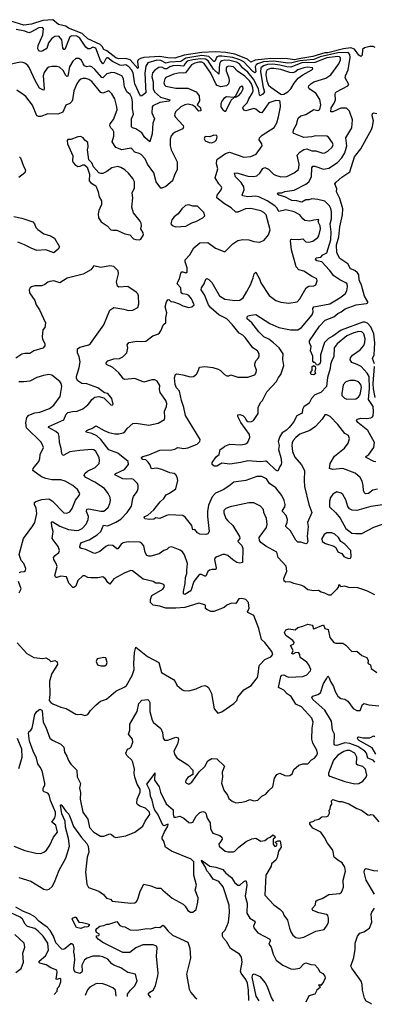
# Model space of a CAD drawing. Extents: x 1603745 to 1745082, y 385868 to 533966.
# Tile 63 of 256: x 1637015 to 1640559, y 388733 to 398588. Entities that reach past the tile are written whole.
import ezdxf

# ---------------------------------------------------------------- set-up
doc = ezdxf.new("R2010")
doc.units = 0

msp = doc.modelspace()

# ---------------------------------------------------------------- linework, layer by layer
at = {"layer": '0CON20XD'}
for points in [[(1640569.5, 398309.5), (1640549.2, 398319.2), (1640515, 398319.7), (1640462.5, 398307.5), (1640440.7, 398289.3), (1640437.2, 398232.8), (1640425, 398219.5), (1640405, 398232.3), (1640362.8, 398292.8), (1640325, 398306.8), (1640253.1, 398296.9), (1640095, 398257.6), (1640065, 398256), (1639945, 398219.5), (1639805.3, 398195.3), (1639766.4, 398186.4), (1639695, 398195.5), (1639525, 398200.6), (1639367, 398183), (1639325, 398162.2), (1639293.5, 398193.5), (1639165, 398243.2), (1639075, 398261.2), (1638973.3, 398266.7), (1638835, 398260.1), (1638657.8, 398232.2), (1638564.5, 398204.5), (1638495, 398204.6), (1638415, 398219.5), (1638255, 398208.4), (1638221.2, 398198.8), (1638200.3, 398185), (1638191.9, 398168.1), (1638200, 398105), (1638195, 398100.6), (1638117.4, 398187.4), (1638075, 398198.6), (1638005, 398194.8), (1637975, 398205.7), (1637885, 398277.5), (1637855, 398290.4), (1637839.7, 398319.7), (1637819.6, 398339.6), (1637695.6, 398395), (1637639.7, 398449.7), (1637503.9, 398503.9), (1637475, 398524.5), (1637401.3, 398541.3), (1637345, 398588), (1637245, 398578.8), (1637134.1, 398544.1), (1637055, 398533.3), (1636925, 398573.9)], [(1639295, 398122.2), (1639255.9, 398165), (1639216.6, 398185), (1639145, 398209.1), (1639035.5, 398224.5), (1639005, 398223.3), (1638986.9, 398215), (1638965, 398168.5), (1638955, 398169), (1638905, 398221.2), (1638835, 398229.6), (1638675, 398203.7), (1638625, 398171.1), (1638515, 398163.4), (1638475, 398154.3), (1638425, 398181), (1638385, 398182.4), (1638295.5, 398155), (1638276, 398124), (1638265.8, 398054.2), (1638275, 397854.4), (1638235, 397825.6), (1638223.6, 397823.6), (1638166.9, 397945), (1638162.9, 397965), (1638148, 398055), (1638133.9, 398085), (1638105, 398116.2), (1638075, 398136.4), (1638035, 398128.8), (1638015, 398134.2), (1637940.9, 398170.9), (1637895, 398204.7), (1637884.8, 398205.2), (1637875, 398195.6), (1637857.1, 398155), (1637845, 398147.3), (1637821.2, 398181.2), (1637775, 398302.9), (1637745, 398312.5), (1637715, 398296), (1637695, 398297.1), (1637675, 398313.8), (1637615, 398403.5), (1637585, 398422.9), (1637535, 398425.9), (1637517.3, 398415), (1637465, 398288), (1637455, 398289.2), (1637445, 398307.5), (1637434.7, 398385), (1637404.5, 398424.5), (1637365, 398420.5), (1637335, 398400.4), (1637303.8, 398355), (1637285, 398300.6), (1637245, 398275.3), (1637225, 398268), (1637205, 398275.5), (1637194.8, 398295), (1637199.6, 398330.4), (1637245.7, 398435), (1637252.7, 398495), (1637241.1, 398511.1), (1637205, 398507.9), (1637125, 398462.8), (1637105, 398457.5), (1637065, 398471.6), (1636978.3, 398488.3)], [(1639789.5, 397570.5), (1639796.8, 397603.2), (1639823.8, 397625), (1639875, 397638.5), (1639955, 397690.5), (1639995, 397680.5), (1640015, 397690.3), (1640023.9, 397735), (1640015, 397789.2), (1639975, 397851.5), (1639907.6, 397897.6), (1639901.7, 397911.7), (1639905.5, 397925), (1639925, 397946.1), (1639955.6, 397965), (1640075, 398002.5), (1640125, 398037.1), (1640205.8, 398145), (1640221.1, 398185), (1640220.3, 398205), (1640210.5, 398215), (1640195, 398218.5), (1640085, 398207.3), (1639965, 398159.4), (1639834.5, 398155), (1639725, 398112.6), (1639685.3, 398114.7), (1639613.5, 398133.5), (1639545, 398143.4), (1639491.4, 398138.6), (1639452.2, 398127.8), (1639426.2, 398105), (1639422.3, 398065), (1639448.2, 397908.2), (1639461.8, 397865), (1639445, 397841.2), (1639416.6, 397826.6), (1639410.7, 397835), (1639402.5, 397895), (1639352.5, 397992.5), (1639293.9, 398063.9), (1639243.2, 398105), (1639210.4, 398145), (1639181.5, 398161.5), (1639115, 398178.6), (1639065, 398181.6), (1639034.1, 398175), (1639022.1, 398165), (1639013.4, 398145), (1639005, 398042.9), (1638952.3, 398092.3), (1638899, 398175), (1638873.1, 398193.1), (1638825, 398197.7), (1638745, 398187.8), (1638688.8, 398171.2), (1638669.6, 398150.4), (1638655.8, 398125), (1638648.2, 398121.8), (1638595, 398130.7), (1638545, 398126.4), (1638515, 398115.8), (1638485, 398096.1), (1638465, 398097.2), (1638435, 398111.6), (1638405, 398110.3), (1638365, 398082.9), (1638341.3, 398055), (1638335.6, 398015), (1638348, 397965), (1638350.5, 397895), (1638363.7, 397865), (1638421.1, 397811.1), (1638515.7, 397785), (1638512.9, 397775), (1638505, 397772.1), (1638415, 397758.7), (1638345.8, 397725), (1638339.1, 397715), (1638336.2, 397655), (1638362.5, 397595), (1638345, 397552.5), (1638340, 397445), (1638315.7, 397364.3), (1638265, 397409.4), (1638235, 397456.2), (1638175, 397495.6), (1638143.3, 397505), (1638132, 397515), (1638133.3, 397595), (1638152, 397642), (1638141.1, 397695), (1638143.2, 397765), (1638135, 397806), (1638118.3, 397838.3), (1638085.4, 397865.4), (1638063.6, 397915), (1638051.5, 397995), (1638035, 398024.4), (1637965, 398057.7), (1637935, 398060), (1637885, 398045.3), (1637845, 398006.1), (1637835, 398010.4), (1637765, 398090.9), (1637735, 398115.5), (1637715, 398122.5), (1637685, 398117.5), (1637664.2, 398125), (1637648.1, 398145), (1637633.8, 398183.8), (1637605, 398201.1), (1637575, 398199.4), (1637545, 398172.9), (1637511.8, 398115), (1637495, 398023.1), (1637485, 398020.9), (1637475, 398029.1), (1637450.4, 398080.4), (1637412.1, 398112.1), (1637385, 398119.2), (1637335, 398119.1), (1637305, 398112.5), (1637288, 398102), (1637260.7, 398059.3), (1637248.7, 398025), (1637260.6, 397895), (1637255, 397881.2), (1637245, 397884.3), (1637214.3, 397904.2), (1637171.4, 397971.4), (1637108.7, 398108.7), (1637095, 398128), (1637065, 398151.2), (1637045, 398160), (1637018.3, 398161.7), (1636915, 398138)], [(1638685, 393076.7), (1638693, 393145), (1638662.4, 393232.4), (1638641.9, 393261.9), (1638619.2, 393279.2), (1638535, 393311.2), (1638506.6, 393303.4), (1638486, 393285), (1638456.2, 393273.8), (1638408, 393242), (1638325, 393217.5), (1638305, 393217.5), (1638285, 393226), (1638268.9, 393255), (1638255, 393321.2), (1638236, 393345), (1638215, 393356.7), (1638098.6, 393361.4), (1638047.5, 393352.5), (1638030.5, 393339.5), (1637995, 393290.8), (1637985, 393292.9), (1637945, 393325.5), (1637901.2, 393328.8), (1637875, 393315.4), (1637816.6, 393263.4), (1637765, 393246.4), (1637745, 393250), (1637675, 393284.3), (1637630, 393295), (1637616, 393305), (1637614.3, 393315), (1637620.9, 393339.1), (1637633.8, 393355), (1637708.8, 393381.2), (1637788.1, 393431.9), (1637826.8, 393465), (1637851.7, 393528.3), (1637895, 393522.2), (1637975, 393557.6), (1638025, 393588.4), (1638090.4, 393655), (1638132.6, 393717.4), (1638144.4, 393795), (1638153, 393817), (1638190.6, 393865), (1638199.4, 393895), (1638200, 393925), (1638193.8, 393945), (1638153.8, 393985), (1638135, 393991.5), (1638081.4, 393988.6), (1638045, 393993.4), (1637965, 394033.8), (1637976.2, 394045), (1638063.7, 394086.3), (1638102.2, 394135), (1638097.5, 394165), (1637995, 394250.7), (1637905, 394282.8), (1637825, 394384.7), (1637785, 394422.8), (1637735, 394446.2), (1637680, 394460), (1637676.7, 394465), (1637686.7, 394475), (1637705.6, 394484.4), (1637735, 394495.6), (1637775, 394524.3), (1637859.2, 394475), (1637905, 394455.4), (1637965, 394441.5), (1638006.1, 394443.9), (1638048, 394452), (1638065, 394461.4), (1638089.2, 394495), (1638145, 394545.8), (1638178.8, 394548.8), (1638305, 394528.1), (1638399.3, 394550.7), (1638461.2, 394585), (1638465.7, 394604.3), (1638460.6, 394669.4), (1638480.6, 394715), (1638484.5, 394745), (1638474.4, 394775), (1638420.4, 394855), (1638412.1, 394885), (1638414.4, 394925), (1638389.8, 394969.8), (1638365, 394981.8), (1638335, 394982.8), (1638255, 394958.2), (1638165, 394996), (1638066.8, 394986.8), (1638053.5, 394993.5), (1638005, 395054.4), (1637945, 395107.8), (1637882.5, 395135), (1637878, 395155), (1637895, 395172.9), (1637926.2, 395185), (1637955, 395193.6), (1638012.2, 395197.8), (1638047, 395213), (1638084.4, 395255), (1638094.3, 395305), (1638088, 395335), (1638104.4, 395355.6), (1638185, 395370), (1638234.3, 395365.7), (1638275, 395371.4), (1638345, 395422.5), (1638395, 395440), (1638411.2, 395455), (1638426.2, 395475), (1638452.7, 395537.3), (1638476.2, 395555), (1638474.2, 395605), (1638484.5, 395655), (1638470, 395715), (1638481.2, 395765), (1638495, 395782.5), (1638505, 395787.5), (1638526.7, 395766.7), (1638553.8, 395763.8), (1638607.5, 395745), (1638645, 395723.8), (1638705, 395708.8), (1638735, 395713.8), (1638757.5, 395735), (1638732.5, 395795), (1638705, 395826), (1638685, 395838), (1638642.5, 395845), (1638628.8, 395855), (1638625.6, 395905), (1638590, 395945), (1638599.4, 395970.6), (1638613.1, 395995), (1638625, 396050), (1638635, 396064), (1638645, 396065.8), (1638675, 396054.3), (1638688, 396065), (1638688.6, 396105), (1638667.5, 396165), (1638670, 396185), (1638714.2, 396235), (1638754.3, 396305), (1638815, 396353.8), (1638895, 396358.6), (1638970.5, 396300.5), (1639065, 396263.8), (1639144.6, 396345.4), (1639195, 396377.5), (1639245, 396386.9), (1639305, 396384.4), (1639355, 396368), (1639415, 396360), (1639459.5, 396380.5), (1639500.8, 396435), (1639517.1, 396485), (1639479.4, 396635), (1639455, 396658.9), (1639424.7, 396674.7), (1639325, 396696.8), (1639273.4, 396693.4), (1639195, 396660.4), (1639175, 396661.5), (1639128.2, 396705), (1639061.1, 396745), (1638986.7, 396805), (1638988.7, 396831.3), (1639028, 396885), (1639034.2, 396905), (1639032.5, 396915), (1639005, 396944.3), (1638969.6, 397005), (1638994.1, 397095), (1638981.2, 397145), (1638985.7, 397184.3), (1638994.4, 397195.6), (1639073, 397247), (1639113.4, 397263.4), (1639255, 397211.5), (1639325, 397218.9), (1639379.1, 397240.9), (1639437.5, 397325), (1639435.7, 397345), (1639408.6, 397385), (1639412.9, 397405), (1639437, 397433), (1639559.6, 397510.4), (1639586.7, 397555), (1639603, 397617), (1639623.3, 397715), (1639618, 397768), (1639607.3, 397777.3), (1639575, 397779.5), (1639505, 397755.4), (1639435, 397656.4), (1639415, 397658.2), (1639375, 397692), (1639355, 397698.9), (1639275, 397674.2), (1639255, 397682.7), (1639245.4, 397705), (1639248.5, 397715), (1639288.2, 397755), (1639303.8, 397795), (1639342, 397855), (1639347.6, 397875), (1639345.1, 397905), (1639331.9, 397945), (1639311.7, 397975), (1639265, 398022), (1639191.1, 398071.1), (1639152.9, 398115), (1639105, 398123.3), (1639085.5, 398115), (1639079.7, 398105), (1639078.8, 398075), (1639104.3, 398005), (1639107.7, 397975), (1639103.4, 397945), (1639082.9, 397927.1), (1639025, 397917.5), (1638990.2, 397930.2), (1638976.6, 397946.6), (1638925, 398054.2), (1638860.3, 398150.3), (1638835, 398161.8), (1638805, 398162.6), (1638766.5, 398153.5), (1638732.6, 398135), (1638673.4, 398056.6), (1638655, 398052.5), (1638615, 398056.7), (1638555, 398043.6), (1638475, 398007.9), (1638465, 397996), (1638455.6, 397955), (1638461.9, 397935), (1638475, 397923.1), (1638575, 397901.2), (1638695, 397902.3), (1638777.4, 397867.4), (1638807.5, 397825), (1638810.9, 397775), (1638790, 397735), (1638821.4, 397705), (1638825, 397674.3), (1638805, 397672.7), (1638771.5, 397711.5), (1638740.8, 397730.8), (1638695, 397742.7), (1638665, 397736.7), (1638624.8, 397715.2), (1638571.1, 397665), (1638563.1, 397635), (1638570, 397615), (1638649.5, 397529.5), (1638652.5, 397515), (1638644.3, 397495), (1638568.3, 397461.7), (1638544.7, 397445.3), (1638530, 397425), (1638518.9, 397391.1), (1638518.7, 397325), (1638527.2, 397285), (1638590, 397165), (1638590, 397085), (1638567, 397043), (1638543.1, 396975), (1638475, 396917.8), (1638435, 396900), (1638425, 396902.5), (1638378.9, 396965), (1638356.7, 397056.7), (1638293.3, 397143.3), (1638269.6, 397195), (1638228.1, 397238.1), (1638209.8, 397249.8), (1638165, 397260.6), (1638136.9, 397296.9), (1638125, 397302.9), (1638035, 397286), (1637975, 397308.6), (1637939.2, 397365), (1637955, 397422.5), (1637955.5, 397465), (1637946.7, 397485), (1637924.7, 397504.7), (1637916.8, 397525), (1637920, 397545), (1637952.1, 397587.9), (1637988.9, 397685), (1637986.7, 397716.7), (1637964.5, 397795), (1637936.2, 397846.2), (1637905, 397874.4), (1637845, 397853.2), (1637825, 397860.9), (1637735, 397970), (1637705, 397990.7), (1637675, 397998.9), (1637645, 397998), (1637625, 397992.7), (1637605.6, 397975), (1637585.3, 397944.7), (1637555.3, 397875), (1637542.9, 397785), (1637535, 397767.5), (1637515, 397747.5), (1637476.7, 397733.3), (1637445, 397663.6), (1637396.7, 397643.3), (1637295, 397644.5), (1637225, 397618.9), (1637205, 397618.1), (1637185.5, 397625.5), (1637144.1, 397734.1), (1637075, 397820.5), (1637050.1, 397840.1), (1636985, 397881.3)], [(1640575, 394161.2), (1640555, 394164.2), (1640478.8, 394205), (1640476.2, 394215), (1640505, 394235.6), (1640556, 394305), (1640560.4, 394355), (1640493.9, 394475), (1640394.4, 394555), (1640382.9, 394577.1), (1640390.9, 394589.1), (1640425, 394600), (1640485, 394597.5), (1640526.2, 394603.8), (1640539.6, 394610.4), (1640547.3, 394622.7), (1640552.3, 394665), (1640548.1, 394715), (1640500.6, 394785), (1640511.8, 394895), (1640507.6, 395015), (1640489.4, 395049.4), (1640427.8, 395115), (1640387.9, 395137.9), (1640335.4, 395155.4), (1640317.1, 395185), (1640323.1, 395205), (1640340.7, 395229.3), (1640417.7, 395282.3), (1640453.3, 395326.7), (1640464.2, 395355.8), (1640469.1, 395395), (1640455.8, 395445), (1640435, 395463.9), (1640405, 395466.7), (1640355, 395453.8), (1640285, 395424.7), (1640187.1, 395345), (1640159.1, 395305), (1640153.8, 395215), (1640133.5, 395176.5), (1640122.5, 395137.5), (1640118.1, 395095), (1640091.2, 395005), (1640080, 394915), (1640024.5, 394855), (1639965, 394832.7), (1639931.3, 394795), (1639909.4, 394750.6), (1639855, 394711.8), (1639840.4, 394685), (1639838.9, 394651.1), (1639785, 394621.2), (1639750.6, 394559.4), (1639710, 394505), (1639681.4, 394478.6), (1639636.8, 394453.2), (1639614.7, 394415), (1639598.2, 394365), (1639609.1, 394325), (1639602.5, 394285), (1639625.5, 394204.5), (1639631.5, 394155), (1639628.1, 394135), (1639613.9, 394116.1), (1639595, 394070), (1639575, 394078.9), (1639490.5, 394160.5), (1639475, 394167.7), (1639425, 394161.4), (1639295, 394172.5), (1639225, 394154.4), (1639115, 394139.2), (1639035, 394150), (1638985, 394118.5), (1638958, 394118), (1638940, 394135), (1638938.8, 394155), (1638982.9, 394215), (1639007.1, 394235), (1639020, 394285), (1639045, 394302), (1639065, 394318.8), (1639115, 394340), (1639225, 394331.4), (1639275, 394341.9), (1639295, 394358.6), (1639315.2, 394405), (1639312.3, 394435), (1639224.1, 394555), (1639195.5, 394615), (1639195.9, 394634.1), (1639215, 394636.4), (1639245.2, 394625.2), (1639265, 394606.4), (1639282.1, 394575), (1639295, 394566.2), (1639326.7, 394563.3), (1639351.8, 394575), (1639398.5, 394645), (1639396.9, 394705), (1639422.9, 394755), (1639442.2, 394775), (1639485, 394862.9), (1639583.3, 394966.7), (1639601.1, 395005), (1639623.6, 395035), (1639654.6, 395125.4), (1639643.6, 395186.4), (1639648.9, 395245), (1639608.6, 395305), (1639553.4, 395355), (1639505, 395390), (1639453.5, 395413.5), (1639405, 395462.9), (1639334.4, 395554.4), (1639287.5, 395595), (1639289.2, 395615), (1639297.3, 395622.7), (1639325, 395631.8), (1639375.7, 395635.7), (1639516.4, 395546.4), (1639605, 395507.5), (1639722.6, 395482.6), (1639795, 395483.8), (1639832.5, 395507.5), (1639937.9, 395635), (1639948, 395665), (1639943.3, 395696.7), (1639955, 395714.4), (1640115, 395744.6), (1640215.8, 395804.2), (1640268.6, 395845), (1640286.3, 395873.7), (1640292.5, 395915), (1640286.7, 395945), (1640275.3, 395955.3), (1640215, 395983.4), (1640153.5, 396025), (1640112, 396082), (1640035, 396164.4), (1639985.3, 396175.3), (1639972.5, 396185), (1639977.3, 396202.7), (1640025, 396212.2), (1640045, 396234.2), (1640084.8, 396255.3), (1640123.5, 396385), (1640129.8, 396465), (1640119.3, 396545), (1640131.2, 396595), (1640130.6, 396665), (1640125, 396698), (1640111.8, 396725), (1640065, 396772.3), (1639995, 396788.8), (1639935, 396795.7), (1639905, 396783.8), (1639875, 396785.4), (1639835, 396760.8), (1639785, 396775.8), (1639735, 396779.5), (1639665, 396813.6), (1639605, 396831.9), (1639590, 396845), (1639597.5, 396855), (1639635, 396855.5), (1639665, 396867.1), (1639756.9, 396883.1), (1639875, 396942.9), (1639905, 396964.5), (1639931.4, 397015), (1639935.4, 397104.6), (1639945, 397120.8), (1639965, 397121.1), (1640052.6, 397092.6), (1640105, 397101.2), (1640191.3, 397158.7), (1640233.8, 397206.2), (1640264.7, 397255), (1640286, 397325), (1640276.2, 397405), (1640333.6, 397505), (1640340.9, 397585), (1640312.1, 397672.1), (1640282, 397702), (1640225, 397701.8), (1640145, 397664.5), (1640125.7, 397665.7), (1640129.3, 397705), (1640158.8, 397751.2), (1640171.1, 397785), (1640167.6, 397842.4), (1640170.8, 397855), (1640182, 397865), (1640293.3, 397925), (1640305, 397940), (1640266.9, 398005), (1640270, 398025), (1640298.8, 398085), (1640318.9, 398211.1), (1640315, 398241.1), (1640298, 398258), (1640193.9, 398255), (1640018.1, 398215), (1639955, 398190.7), (1639815, 398176.9), (1639735.4, 398155.4), (1639695, 398153.4), (1639555, 398172.2), (1639453.2, 398165), (1639393.5, 398146.5), (1639377.2, 398135), (1639369.6, 398115), (1639374.3, 398065.7), (1639365, 398055.8), (1639345, 398068.4), (1639295, 398122.2)], [(1639635, 397838), (1639655, 397842.5), (1639695, 397867.5), (1639724.5, 397895), (1639756.7, 397953.3), (1639798.2, 398001.8), (1639845, 398036.5), (1639934.2, 398085), (1639944.2, 398095), (1639942, 398105), (1639892, 398112), (1639856.5, 398106.5), (1639795, 398087.1), (1639765, 398062.1), (1639745, 398055.2), (1639715, 398059.6), (1639625, 398091), (1639555, 398101.1), (1639521.2, 398098.8), (1639489.7, 398085), (1639477.3, 398065), (1639476.1, 398035), (1639486, 397975), (1639503.3, 397933.3), (1639525, 397911.1), (1639625, 397842), (1639635, 397838)], [(1639175, 397813.8), (1639205, 397830.8), (1639228.1, 397855), (1639246.9, 397895), (1639245, 397918), (1639235, 397923.8), (1639215, 397908.8), (1639169.3, 397820.7), (1639160, 397815), (1639175, 397813.8)], [(1639075, 397672.5), (1639128.6, 397781.4), (1639158.3, 397808.3), (1639083.3, 397815), (1639055, 397800), (1639035, 397773.8), (1639024.4, 397745), (1639025.8, 397715), (1639045, 397686.2), (1639065, 397672.5), (1639075, 397672.5)], [(1640591.7, 393888.3), (1640545, 393877.3), (1640500, 393845), (1640472.2, 393842.2), (1640460.7, 393850.7), (1640451.5, 393875), (1640449.6, 393925), (1640438.9, 393968.9), (1640417.1, 394005), (1640368.1, 394048.1), (1640245, 394095.5), (1640145, 394085.5), (1640110.8, 394095), (1640117.8, 394145), (1640160.9, 394219.1), (1640260.9, 394299.1), (1640299.1, 394350.9), (1640310.8, 394395), (1640300, 394425), (1640264.6, 394444.6), (1640194.4, 394535), (1640117, 394617), (1640085, 394633.8), (1640065, 394631.2), (1640039.3, 394590.7), (1639972, 394515), (1639914.6, 394475.4), (1639815, 394440), (1639775, 394404.5), (1639748.5, 394375), (1639738.6, 394351.4), (1639735.4, 394324.6), (1639742.3, 394265), (1639765, 394209.2), (1639833.3, 394133.3), (1639860, 394075), (1639856.7, 393975), (1639862.7, 393915), (1639904.6, 393734.6), (1639934.2, 393655), (1639892, 393555), (1639898.1, 393515), (1639888.1, 393415), (1639896.5, 393363.5), (1639885.7, 393344.3), (1639875, 393341.2), (1639825, 393358), (1639795, 393357.5), (1639775, 393379.2), (1639723.2, 393473.2), (1639675.7, 393515), (1639674.4, 393525), (1639690, 393555), (1639690.9, 393585), (1639679.2, 393625), (1639641.2, 393665), (1639641.5, 393675), (1639665, 393712.9), (1639667.5, 393735), (1639658.7, 393775), (1639634.7, 393825), (1639575, 393902.4), (1639512.5, 393945), (1639482.1, 393992.1), (1639435, 394016.9), (1639385, 394014.4), (1639275, 393976.9), (1639155, 393958.1), (1639105, 393918.1), (1639047.3, 393882.7), (1638970.5, 393849.5), (1638938.1, 393811.9), (1638902.4, 393727.6), (1638890.7, 393665), (1638890.4, 393615), (1638907.1, 393465), (1638896.7, 393443.3), (1638875, 393435.8), (1638815, 393437.1), (1638792.9, 393452.9), (1638765, 393486.2), (1638745, 393483.3), (1638736.7, 393525), (1638668.1, 393608.1), (1638645.4, 393625.4), (1638505, 393632), (1638483.3, 393625), (1638415, 393596.7), (1638375, 393601.2), (1638355, 393590), (1638315, 393584), (1638265, 393592), (1638260.6, 393605), (1638266, 393615), (1638295, 393629.2), (1638357.1, 393682.9), (1638418.3, 393761.7), (1638454, 393795), (1638478.3, 393831.7), (1638512.8, 393847.2), (1638575, 393892.9), (1638594.8, 393975.2), (1638590, 394010), (1638575, 394033.1), (1638558.1, 394045), (1638515, 394053.5), (1638436.8, 394086.8), (1638385, 394097.8), (1638333.5, 394093.5), (1638316.6, 394136.6), (1638300.1, 394160.1), (1638275, 394182.2), (1638245, 394187.3), (1638228, 394205), (1638245, 394217.1), (1638305, 394232.5), (1638415, 394278.9), (1638536.9, 394283.1), (1638565, 394289.1), (1638595, 394304.4), (1638655, 394295.6), (1638695, 394303.5), (1638789.7, 394340.3), (1638814, 394365), (1638819.2, 394385), (1638670.6, 394625), (1638657.1, 394705), (1638632.2, 394775), (1638611.4, 394871.4), (1638582.8, 394902.8), (1638569.4, 394935), (1638562.8, 395002.8), (1638573, 395037), (1638587.1, 395042.9), (1638645, 395034.5), (1638717.5, 395012.5), (1638753.3, 395016.7), (1638780.7, 395039.3), (1638795.9, 395064.1), (1638810.7, 395109.3), (1638865, 395116.7), (1638946.4, 395106.4), (1638998.7, 395088.7), (1639023.3, 395075), (1639063.3, 395035), (1639085, 395023.8), (1639105, 395023.3), (1639125, 395033.3), (1639195, 395008.8), (1639295, 395008.6), (1639365, 395034), (1639380, 395055), (1639380.6, 395080.6), (1639365.6, 395125), (1639365.6, 395145), (1639375.8, 395175), (1639401.2, 395205), (1639410, 395225), (1639408.8, 395245), (1639392, 395275), (1639344.7, 395304.7), (1639267.4, 395407.4), (1639245, 395430), (1639209.2, 395449.2), (1639141.5, 395535), (1639085, 395594.6), (1639005, 395632.9), (1638925.2, 395705), (1638901.9, 395735), (1638863.2, 395833.2), (1638829.3, 395885), (1638832.5, 395905), (1638857.9, 395945), (1638875, 395990), (1638885, 395998.6), (1638905, 395987.5), (1638935, 395956), (1639011.4, 395825), (1639065, 395789.4), (1639165, 395775.6), (1639215, 395781.9), (1639247.4, 395802.6), (1639284.1, 395865.9), (1639322.7, 395935), (1639350, 396005), (1639357.5, 396045), (1639375, 396061.2), (1639412.2, 395995), (1639426.7, 395955), (1639507.6, 395827.6), (1639575, 395778), (1639625, 395760.8), (1639705, 395750.8), (1639786.8, 395763.2), (1639815, 395793.8), (1639877.2, 395902.8), (1639905, 395920), (1639955, 395925.7), (1639975.8, 395935), (1639988.1, 395975), (1639983.8, 395995), (1639930, 396020), (1639855, 396071.1), (1639803.4, 396083.4), (1639780, 396115), (1639733.1, 396285), (1639720.5, 396375), (1639723.8, 396386.2), (1639735, 396392.2), (1639805, 396388.8), (1639845, 396394.4), (1639875, 396365.8), (1639905, 396361.9), (1639945, 396370), (1639995, 396407.5), (1640005.6, 396425), (1640021.8, 396495), (1640016.9, 396525), (1639998.6, 396565), (1640005, 396586.7), (1639955, 396582), (1639915, 396570), (1639865, 396578.8), (1639845.5, 396595), (1639815, 396636.2), (1639758, 396665), (1639675, 396684), (1639605, 396668.2), (1639585.9, 396705.9), (1639565.5, 396725.5), (1639489.1, 396775), (1639404.5, 396815.5), (1639375, 396822.4), (1639295, 396816), (1639243.8, 396825), (1639238.6, 396835), (1639257.1, 396885), (1639255.3, 396915), (1639228, 396958), (1639172.9, 397015), (1639162.5, 397047.5), (1639166.2, 397053.8), (1639195, 397050.4), (1639295, 397021.3), (1639355, 397020), (1639385, 397026.4), (1639415, 397051.9), (1639445, 397100), (1639465, 397108.5), (1639501.8, 397091.8), (1639553.4, 397043.4), (1639573, 397033), (1639625, 397015.5), (1639685, 397020), (1639760, 397055), (1639796.9, 397085), (1639805.5, 397105), (1639807.5, 397142.5), (1639788.8, 397231.2), (1639815, 397260.5), (1639855, 397289.4), (1639885, 397296.7), (1639935, 397276.5), (1639975, 397276.7), (1640045, 397253.1), (1640065, 397255.5), (1640095, 397270.5), (1640139.5, 397310.5), (1640147.5, 397335), (1640140.5, 397355), (1640101.1, 397411.1), (1640085, 397420.6), (1639975, 397424.5), (1639935, 397415.5), (1639855, 397410), (1639755, 397448.1), (1639746.9, 397456.9), (1639750.9, 397485), (1639785.6, 397545), (1639789.5, 397570.5)], [(1640559.7, 395145), (1640542.4, 395197.6), (1640557.8, 395232.2), (1640564.2, 395355), (1640554.1, 395445), (1640524.7, 395515), (1640491.2, 395551.2), (1640465, 395560.9), (1640445, 395560.2), (1640229.1, 395480.9), (1640145, 395419.1), (1640101.7, 395398.3), (1640061.5, 395358.5), (1640023.1, 395235), (1640022.7, 395165), (1640015, 395144.3), (1639995, 395129.2), (1639982.5, 395132.5), (1639975, 395147.5), (1639965, 395157.5), (1639955, 395157.5), (1639945, 395170), (1639945, 395220), (1639922.5, 395275), (1639928, 395318), (1639912, 395355), (1639912.9, 395375), (1640010.7, 395519.3), (1640068.6, 395581.4), (1640155, 395614.2), (1640195, 395648.8), (1640226.5, 395663.5), (1640269.2, 395695), (1640376.8, 395733.2), (1640481.9, 395748.1), (1640493.8, 395755), (1640494.3, 395765), (1640461.8, 395821.8), (1640432.2, 395932.2), (1640415, 395966.5), (1640406.8, 395985), (1640403.8, 396035), (1640391.9, 396055), (1640365, 396076.5), (1640320.8, 396095), (1640293.8, 396145), (1640215, 396198.2), (1640185, 396254), (1640182.3, 396335), (1640206.2, 396415), (1640213.5, 396515), (1640240.7, 396635), (1640244.7, 396695), (1640215, 396796.7), (1640180, 396865), (1640186, 396895), (1640166, 396945), (1640177.4, 396962.6), (1640235, 397011.4), (1640313.3, 397066.7), (1640360, 397215), (1640425.8, 397295), (1640480.6, 397399.4), (1640532, 397488), (1640541.2, 397518.8), (1640550.8, 397575), (1640538, 397625), (1640542.5, 397647.5), (1640555, 397656.7), (1640585, 397650)], [(1638213.9, 396386.1), (1638225, 396391.2), (1638251.2, 396435), (1638248.8, 396455), (1638226, 396495), (1638233.1, 396525), (1638230.2, 396550.2), (1638220.6, 396570.6), (1638153.1, 396653.1), (1638136.9, 396713.1), (1638144.3, 396805), (1638138, 396855), (1638162.9, 396905), (1638161.4, 396965), (1638145, 397000), (1638102.4, 397052.4), (1638065, 397085.8), (1638025, 397110), (1637995, 397118.6), (1637935, 397104), (1637885, 397067.5), (1637845, 397050), (1637825, 397048), (1637805.9, 397055.9), (1637754, 397114), (1637736.1, 397156.1), (1637706.7, 397185), (1637693.3, 397285), (1637700, 397315), (1637695, 397357.5), (1637665, 397383.3), (1637650, 397405), (1637625, 397418), (1637595, 397416.7), (1637525, 397390), (1637495, 397387.5), (1637490.7, 397379.3), (1637494, 397345), (1637546.7, 397225), (1637543.4, 397176.6), (1637548.5, 397158.5), (1637565, 397137.5), (1637595, 397119.2), (1637618.8, 397121.2), (1637645, 397136.2), (1637663.6, 397136.4), (1637690.7, 397110.7), (1637713, 397043), (1637710, 396975), (1637727.5, 396955), (1637775.7, 396925.7), (1637800, 396865), (1637810.6, 396815), (1637832.9, 396775), (1637831.2, 396738.8), (1637805, 396677.5), (1637799.2, 396645), (1637803.3, 396605), (1637830, 396565), (1637888.8, 396525), (1637925, 396486.2), (1637945, 396480), (1637985, 396481.2), (1638065, 396444.3), (1638115, 396435.8), (1638153.8, 396395), (1638175, 396386.7), (1638213.9, 396386.1)], [(1638935, 397354.4), (1638965, 397368), (1638981.2, 397385), (1638988.8, 397415), (1638985, 397427.5), (1638955, 397433.3), (1638915, 397416.7), (1638875, 397418.8), (1638866.1, 397413.9), (1638858.8, 397395), (1638870, 397375), (1638907.7, 397357.7), (1638935, 397354.4)], [(1637013.8, 397215), (1637023.8, 397205), (1637051.2, 397121.2), (1637074.4, 397085), (1637066.9, 397055), (1637005, 397008.9)], [(1638575, 396515.8), (1638675, 396521.9), (1638735, 396556), (1638775, 396568), (1638845.7, 396604.3), (1638863.8, 396625), (1638855, 396658), (1638792.7, 396722.7), (1638745, 396720.8), (1638705, 396736), (1638671.7, 396728.3), (1638635, 396693.3), (1638598.8, 396645), (1638558.8, 396615), (1638536.8, 396583.2), (1638524, 396545), (1638538, 396528), (1638575, 396515.8)], [(1636955, 396616.7), (1637035, 396601.1), (1637145.3, 396565.3), (1637164.3, 396545), (1637177.6, 396507.6), (1637195, 396488.6), (1637255, 396445.6), (1637322.5, 396425), (1637361.2, 396401.2), (1637411.2, 396315), (1637399.7, 396290.3), (1637355, 396253.8), (1637275, 396283.5), (1637185, 396276.7), (1637128.8, 396301.2), (1637064, 396334), (1636995, 396359.6)], [(1638932.9, 391845), (1638960.3, 391690.3), (1638995, 391646.7), (1639035, 391658.8), (1639155, 391742.5), (1639184, 391775), (1639195, 391806.7), (1639255, 391878.8), (1639328.8, 391925), (1639391.2, 392005), (1639403.4, 392056.6), (1639403.5, 392105), (1639413.3, 392126.7), (1639465.5, 392184.5), (1639525, 392210), (1639545.8, 392235), (1639535.6, 392265.6), (1639465, 392354), (1639433.1, 392385), (1639406.4, 392495), (1639355.6, 392625), (1639295.7, 392655.7), (1639292.5, 392665), (1639308.6, 392695), (1639301.2, 392755), (1639274.1, 392784.1), (1639235, 392796), (1639205, 392790), (1639175, 392745.8), (1639133.1, 392746.9), (1639085, 392726.7), (1639058.8, 392705), (1638955, 392662.9), (1638925, 392664.4), (1638884, 392685), (1638872, 392695), (1638872.9, 392722.9), (1638865, 392732), (1638805, 392748.9), (1638665, 392704.7), (1638575, 392696.2), (1638475, 392698), (1638415, 392716.3), (1638347.9, 392727.9), (1638322.5, 392755), (1638323.3, 392785), (1638336.7, 392825), (1638445, 392886.7), (1638463.8, 392915), (1638455, 392933.3), (1638415, 392948), (1638375, 392948), (1638347.5, 392965), (1638249.5, 392989.5), (1638142.7, 393072.7), (1638125, 393074.2), (1638065, 393050.5), (1637955, 392990), (1637915, 392938.8), (1637895, 392954.3), (1637871.9, 392991.9), (1637845, 393011.4), (1637795, 393002.5), (1637725, 393001.5), (1637695.5, 393005.5), (1637665, 393021.2), (1637645, 393021.2), (1637595, 392974), (1637575, 392918.8), (1637555, 392904.2), (1637545, 392906.2), (1637505, 392948.8), (1637482.9, 393012.9), (1637425, 393019.1), (1637385, 393004.2), (1637375, 393006.2), (1637367.5, 393025), (1637390, 393115), (1637380.9, 393145), (1637355.7, 393185), (1637354, 393205), (1637368.8, 393225), (1637405.4, 393254.6), (1637412.5, 393275), (1637397.7, 393315), (1637339.2, 393395), (1637350, 393465), (1637335, 393516.7), (1637332.5, 393557.5), (1637335, 393563.3), (1637345, 393561.1), (1637415, 393519.2), (1637504, 393485), (1637585, 393475.4), (1637605, 393478.2), (1637640.8, 393495), (1637680.2, 393539.8), (1637700.4, 393585), (1637703.2, 393615), (1637683.9, 393666.1), (1637685, 393688.5), (1637705, 393693.2), (1637825, 393667.8), (1637855, 393670), (1637899.2, 393705), (1637917.1, 393745), (1637922.5, 393775), (1637917.5, 393805), (1637898.6, 393845), (1637861.4, 393895), (1637765, 393959.6), (1637676.9, 394005), (1637658.6, 394025), (1637667.1, 394045), (1637692.1, 394067.9), (1637770.8, 394105), (1637809.2, 394145), (1637813.3, 394175), (1637808.8, 394205), (1637775, 394267.5), (1637755, 394281.4), (1637735, 394285.6), (1637615, 394274.5), (1637515, 394261.5), (1637455, 394228.8), (1637445, 394226.7), (1637435.6, 394245.6), (1637429.6, 394295), (1637412.6, 394355), (1637410.4, 394415), (1637402.8, 394442.8), (1637377.2, 394467.2), (1637302.5, 394505), (1637306.7, 394515), (1637455, 394584.4), (1637479.9, 394640.1), (1637495, 394656.7), (1637542.2, 394667.8), (1637589.8, 394670.2), (1637645, 394691.4), (1637695, 394732.2), (1637716.7, 394755), (1637735, 394787.5), (1637765, 394810.8), (1637805, 394816), (1637855, 394802.5), (1637925, 394733.8), (1637939.3, 394730.7), (1637949.3, 394740.7), (1637936.2, 394795), (1637895, 394846.2), (1637863.3, 394853.3), (1637795, 394904.2), (1637685, 394943.1), (1637635, 394945.6), (1637595, 394972.5), (1637583.1, 394995), (1637582.5, 395015), (1637608.5, 395105), (1637620.4, 395165), (1637610.5, 395215), (1637591.4, 395255), (1637592.9, 395295), (1637615, 395309.4), (1637705, 395333.1), (1637722.8, 395347.2), (1637856.7, 395535), (1637915, 395681.2), (1637955, 395706.2), (1638055, 395692), (1638103.6, 395676.4), (1638145, 395680), (1638195, 395707.5), (1638205.8, 395745), (1638200.8, 395825), (1638194, 395845), (1638180.5, 395860.5), (1638095, 395916.2), (1638005, 395910), (1637991.7, 395921.7), (1637982.5, 395965), (1638001.2, 396045), (1638000, 396075), (1637955, 396117.5), (1637915, 396124.2), (1637826.1, 396106.1), (1637755, 396123.8), (1637725, 396084.2), (1637648.1, 396041.9), (1637489.1, 396000.9), (1637415, 395955.7), (1637355, 395972.9), (1637315, 395968.6), (1637295, 395962), (1637265, 395935.8), (1637235.7, 395924.3), (1637165, 395924), (1637134.4, 395915.6), (1637120, 395905), (1637110, 395885), (1637114.2, 395855), (1637165.7, 395775.7), (1637180.8, 395735), (1637212.5, 395685), (1637272.9, 395555), (1637265, 395507.5), (1637247.7, 395482.3), (1637239.2, 395415), (1637242, 395395), (1637265.8, 395345), (1637265.8, 395325), (1637245, 395301.1), (1637157.2, 395272.8), (1637115, 395248.1), (1637065, 395248.1), (1637035, 395240), (1636975, 395200)], [(1639955, 395033.3), (1639927.9, 395037.9), (1639921.1, 395055), (1639937.5, 395075), (1639938.1, 395115), (1639955, 395128), (1639967, 395117), (1639970, 395095), (1639965.7, 395065.7), (1639970, 395045), (1639955, 395033.3)], [(1640568.4, 394805), (1640551.7, 394891.7), (1640549.1, 394945), (1640563, 395115)], [(1637253.9, 395026.1), (1637185, 395007.1), (1637115, 394971.4), (1637057.6, 394962.4), (1637005, 394964.4)], [(1637012, 393055), (1637025, 393062.5), (1637060, 393065), (1637071.2, 393075), (1637075.7, 393095), (1637055.7, 393145), (1637028.6, 393175), (1637009.2, 393235), (1637054.3, 393395), (1637147.6, 393522.4), (1637164.5, 393555.5), (1637185.4, 393645), (1637178.4, 393698.4), (1637163.3, 393735), (1637164.3, 393755), (1637175, 393765.6), (1637235, 393783.8), (1637305, 393790.4), (1637340.6, 393770.6), (1637455, 393652.5), (1637485, 393647.1), (1637515, 393660.8), (1637539.4, 393695), (1637571.1, 393778.9), (1637608, 393825), (1637615.8, 393845), (1637592.5, 393885), (1637547.5, 393925), (1637469.1, 393969.1), (1637425, 393981.5), (1637335, 393982.1), (1637275, 393994.5), (1637233.8, 394013.8), (1637146.2, 394075), (1637150.8, 394095), (1637205.6, 394165), (1637216.5, 394195), (1637220.8, 394235), (1637252, 394305), (1637243, 394333), (1637225, 394361.2), (1637081.2, 394501.2), (1637076.7, 394553.3), (1637087.1, 394605), (1637105, 394628.8), (1637165, 394654), (1637215, 394660.9), (1637313.8, 394696.2), (1637355, 394728.9), (1637419.2, 394815), (1637437.1, 394915), (1637430, 394945), (1637415.5, 394965.5), (1637335, 395030), (1637305, 395036.2), (1637253.9, 395026.1)], [(1640285, 394788.1), (1640375, 394791.4), (1640400.9, 394809.1), (1640418.2, 394835), (1640431.5, 394905), (1640426.4, 394936.3), (1640401.5, 394961.5), (1640365, 394977.1), (1640315, 394976.7), (1640275, 394964.2), (1640248.3, 394931.7), (1640234.3, 394845), (1640236.2, 394825), (1640260.7, 394800.7), (1640285, 394788.1)], [(1640665, 393734.6), (1640525, 393716), (1640385, 393674), (1640337, 393677), (1640313.1, 393693.1), (1640296.3, 393716.3), (1640275, 393783.3), (1640244.3, 393834.3), (1640227.9, 393847.9), (1640185, 393860.8), (1640145, 393840), (1640120.8, 393805), (1640110.3, 393769.7), (1640113, 393713), (1640175, 393652), (1640217.6, 393597.6), (1640274, 393494), (1640335, 393450), (1640375, 393445.6), (1640435, 393444.3)], [(1640565, 392829.6), (1640485, 392870), (1640395, 392902), (1640305, 392903.3), (1640265, 392916.7), (1640225, 392912.5), (1640215, 392930), (1640201.7, 392928.3), (1640200, 392915), (1640180, 392885), (1640125, 392826.7), (1640105, 392826.7), (1640065, 392848), (1640028.3, 392858.3), (1640003, 392873), (1639955, 392871.2), (1639895, 392881.2), (1639856.1, 392916.1), (1639835, 392926.2), (1639754.3, 392944.3), (1639715, 392962), (1639675, 392959.2), (1639657.7, 392967.7), (1639656, 392995), (1639683.6, 393066.4), (1639677, 393117), (1639598.1, 393205), (1639585, 393256.7), (1639475, 393316.9), (1639425, 393354.3), (1639410.6, 393375), (1639410, 393405), (1639480.6, 393505), (1639490, 393535), (1639481.1, 393595), (1639455.8, 393655), (1639451.2, 393685), (1639420.3, 393720.3), (1639355, 393752.9), (1639305, 393752.5), (1639117.6, 393712.4), (1639073.8, 393695), (1639055.8, 393675), (1639055, 393652.5), (1639076.8, 393596.8), (1639095, 393572), (1639145.8, 393525), (1639212, 393415), (1639213.8, 393395), (1639197.5, 393375), (1639196.9, 393365), (1639233.6, 393323.6), (1639245.7, 393295), (1639241.2, 393155), (1639215, 393146.9), (1639185, 393155.6), (1639145, 393180), (1639095, 393223.9), (1639065.4, 393234.6), (1639045, 393233.6), (1638985, 393213.1), (1638968.2, 393201.8), (1638961.5, 393185), (1638977.9, 393102.1), (1638976.7, 393083.3), (1638935, 393085.6), (1638910.4, 393079.6), (1638896.9, 393065), (1638875, 393018), (1638865, 393017.1), (1638833.2, 393033.2), (1638815, 393034.3), (1638805, 393028.6), (1638755, 392965.8), (1638725, 392870.5), (1638665, 392836), (1638652.5, 392842.5), (1638653.7, 392863.7), (1638669.3, 392945), (1638672.7, 393005), (1638685.7, 393045), (1638685, 393076.7)], [(1640435, 393444.3), (1640555, 393508.1), (1640686.4, 393553.6)], [(1640305, 393193.3), (1640320.7, 393199.3), (1640329.2, 393210.8), (1640326.2, 393275), (1640265, 393338.8), (1640225.7, 393365.7), (1640200.8, 393405), (1640165, 393437.5), (1640135, 393452.1), (1640085, 393450.5), (1640057.1, 393435), (1640036.5, 393395), (1640038.6, 393365), (1640072, 393345), (1640155, 393319.2), (1640174.4, 393304.4), (1640195, 393263.1), (1640234.2, 393244.2), (1640256.1, 393216.1), (1640275, 393203.3), (1640305, 393193.3)], [(1637008, 392852), (1637028, 392892), (1637001.2, 392965)], [(1636955.5, 390315.5), (1637065, 390271.9), (1637175, 390245.7), (1637225, 390241.4), (1637255, 390254.3), (1637283.6, 390276.4), (1637317.1, 390325), (1637353.1, 390405), (1637392.1, 390455), (1637376.2, 390525), (1637335.6, 390555), (1637365, 390599.6), (1637374.3, 390625), (1637371.1, 390655), (1637322.7, 390772.7), (1637308.3, 390828.3), (1637295.7, 390845.7), (1637258.2, 390858.3), (1637249.9, 390869.9), (1637250, 390895), (1637265.3, 390925), (1637267.7, 390945), (1637238.4, 391068.4), (1637220.8, 391105), (1637195, 391138), (1637184.2, 391195), (1637149.5, 391265), (1637113.3, 391366.7), (1637102.4, 391447.6), (1637105, 391458.8), (1637127.5, 391475), (1637138.9, 391495), (1637165, 391632.5), (1637186.1, 391663.9), (1637215, 391687.5), (1637235, 391677.5), (1637239.1, 391669.1), (1637248.5, 391555), (1637274.4, 391505), (1637315.8, 391395), (1637341.2, 391375), (1637426.7, 391335), (1637457.1, 391305), (1637461.9, 391255), (1637487.2, 391217.2), (1637503, 391173), (1637526.9, 391136.9), (1637585.5, 391075), (1637588.8, 391008.8), (1637622.7, 390942.7), (1637612.5, 390895), (1637622.7, 390852.7), (1637618.8, 390785), (1637646.3, 390656.3), (1637695.5, 390585), (1637713.4, 390503.4), (1637757.1, 390455), (1637822.5, 390415), (1637855, 390415.6), (1637917.4, 390437.4), (1637933.3, 390433.3), (1637959.3, 390409.3), (1637975, 390403.8), (1638075, 390418.1), (1638165, 390454.4), (1638244.2, 390515), (1638268.5, 390565), (1638317.2, 390632.8), (1638312.5, 390655), (1638273.6, 390696.4), (1638215, 390716.2), (1638192.7, 390732.7), (1638186.4, 390745), (1638188.5, 390785), (1638219.2, 390855), (1638220, 390885), (1638189.6, 390935), (1638166.8, 391005), (1638158.5, 391045), (1638163.6, 391085), (1638146.1, 391156.1), (1638135, 391177.5), (1638084.2, 391224.2), (1638076.2, 391245), (1638092, 391285), (1638115, 391295.7), (1638129.5, 391310.5), (1638144.5, 391355), (1638141.9, 391385), (1638104, 391435), (1638116, 391475), (1638115.7, 391535), (1638190.6, 391665), (1638206.7, 391745), (1638235, 391776.2), (1638295, 391783.8), (1638306.2, 391775), (1638315.7, 391755), (1638315.6, 391665), (1638337.9, 391577.9), (1638353.1, 391553.1), (1638424.4, 391494.4), (1638442.7, 391452.7), (1638448, 391395), (1638463.3, 391375), (1638494.1, 391375.9), (1638575, 391406.2), (1638598.3, 391398.3), (1638603.3, 391383.3), (1638591.1, 391335), (1638555, 391266.7), (1638563.1, 391235), (1638585, 391200), (1638695, 391128), (1638746.7, 391075), (1638746.1, 391033.9), (1638695, 391001.2), (1638673.8, 390975), (1638673.3, 390955), (1638682.5, 390945), (1638705, 390936.2), (1638737.1, 390955), (1638810.2, 391059.8), (1638865, 391112), (1638895, 391171.2), (1638935, 391194), (1638985, 391188.8), (1639062, 391115), (1639037.8, 391055), (1639040.6, 391005), (1639031.8, 390945), (1639055, 390876.2), (1639091.4, 390825), (1639105, 390793.3), (1639140, 390765), (1639175, 390748.6), (1639234.3, 390755.7), (1639280, 390765), (1639315, 390783.3), (1639355, 390768.8), (1639395, 390776.2), (1639433.8, 390815), (1639475, 390836), (1639505, 390874), (1639545, 390910), (1639560.8, 390995), (1639585, 391031.4), (1639615, 391047.5), (1639665, 391024.2), (1639695, 391018), (1639715, 391021.2), (1639738.9, 391041.1), (1639755.7, 391084.3), (1639803.8, 391125), (1639845, 391140.8), (1639895, 391140), (1639931.8, 391178.2), (1639962.5, 391195), (1639985.6, 391225), (1639990, 391245), (1639986.5, 391275), (1639945.4, 391345), (1639935.4, 391385), (1639937.5, 391495), (1639948, 391555), (1639934.3, 391595), (1639831.3, 391711.3), (1639775.4, 391735.4), (1639730, 391815), (1639689.5, 391839.5), (1639656.5, 391876.5), (1639602, 391905), (1639626, 392015), (1639633.6, 392026.4), (1639655, 392030), (1639685, 392012.2), (1639705, 392008.1), (1639845, 392013.3), (1639885, 392030), (1639920.7, 392069.3), (1639925.6, 392085), (1639905, 392131.2), (1639885, 392158.8), (1639817.5, 392205), (1639815.6, 392235), (1639805, 392250.8), (1639775, 392253.3), (1639745, 392238), (1639735, 392242.5), (1639750, 392275), (1639722, 392325), (1639755, 392340), (1639758.5, 392355), (1639744.4, 392375), (1639674.4, 392425), (1639662, 392455), (1639675, 392480), (1639705, 392490.6), (1639767.8, 392482.2), (1639795, 392504), (1639845, 392516.2), (1639895, 392537.5), (1639938.8, 392528.8), (1639946.4, 392516.4), (1639947.5, 392495), (1639955, 392491.2), (1640051.7, 392531.7), (1640064.5, 392494.5), (1640098.8, 392485), (1640115, 392403.8), (1640155, 392354.2), (1640175, 392346), (1640245, 392348.8), (1640275, 392326), (1640335, 392263.3), (1640385, 392266.2), (1640435, 392224.3), (1640483.3, 392205), (1640498.8, 392175), (1640495, 392150), (1640500.7, 392140.7), (1640520.7, 392130.7), (1640526.7, 392095), (1640585, 392054)], [(1636990.7, 392350.7), (1637087.5, 392245), (1637155, 392203.8), (1637245, 392193.8), (1637275, 392201.2), (1637307.5, 392185), (1637325, 392162.5), (1637365, 392173.3), (1637389.5, 392159.5), (1637394, 392135), (1637335, 392044.2), (1637313.2, 391966.8), (1637317.1, 391835), (1637310, 391775), (1637324.4, 391755), (1637345, 391740.5), (1637425, 391708.1), (1637478.8, 391695), (1637575, 391637.1), (1637595, 391632.5), (1637626.1, 391636.1), (1637665, 391623.8), (1637697.5, 391635), (1637721.2, 391675), (1637779.3, 391730.7), (1637821.7, 391768.3), (1637882.1, 391787.9), (1637974.1, 391865.9), (1638065, 391909.5), (1638083.1, 391925), (1638139.5, 392025), (1638160.4, 392085), (1638154.2, 392145), (1638161.1, 392255), (1638175, 392306.2), (1638292.9, 392215), (1638405.5, 392155.5), (1638433, 392053), (1638553, 391983), (1638568.8, 391965), (1638585, 391926.7), (1638635, 391882), (1638655, 391872.5), (1638705, 391870.8), (1638780, 391890), (1638835, 391917.5), (1638865, 391922), (1638887.5, 391915), (1638902.7, 391902.7), (1638932.9, 391845)], [(1637825, 392119.2), (1637865, 392122), (1637881.2, 392135), (1637888.8, 392155), (1637875, 392200), (1637855, 392203.8), (1637790.5, 392189.5), (1637780, 392165), (1637791.4, 392131.4), (1637825, 392119.2)], [(1640565.7, 391155), (1640549.1, 391175), (1640495, 391197.9), (1640481.1, 391245), (1640464.2, 391265), (1640395, 391311.9), (1640315, 391344.5), (1640265, 391348.5), (1640185, 391321.8), (1640166, 391325), (1640157.8, 391335), (1640161.5, 391435), (1640142.1, 391475), (1640130, 391565), (1640065.5, 391675.5), (1639945.7, 391785), (1639935.8, 391805), (1639944.6, 391815.4), (1639995, 391832.5), (1640021.1, 391848.9), (1640052.7, 391945), (1640080.3, 391989.7), (1640093.8, 392016.2), (1640105, 392007.5), (1640122, 391965), (1640152.2, 391915), (1640166.9, 391865), (1640196.4, 391816.4), (1640225, 391792.5), (1640265.8, 391785.8), (1640295, 391766.7), (1640346.7, 391695), (1640385.9, 391674.1), (1640417.5, 391675), (1640440, 391735), (1640456.4, 391743.6), (1640505, 391731.4), (1640605, 391720)], [(1637005, 391092.5), (1637020, 391135), (1637039.4, 391205), (1637036.8, 391285), (1636992, 391392)], [(1640574.7, 391235), (1640538.3, 391298.3), (1640400.8, 391375), (1640390, 391395), (1640394.3, 391405.7), (1640405, 391411.2), (1640445, 391399.2), (1640515, 391401.1), (1640555, 391420), (1640565, 391414)], [(1640365, 390938.8), (1640405, 390942.2), (1640444.2, 390965), (1640479.4, 391005), (1640483.3, 391025), (1640470.8, 391085), (1640445, 391112.5), (1640395, 391124.7), (1640382.9, 391135), (1640383.5, 391205), (1640365, 391245.3), (1640315, 391272.3), (1640285, 391272.3), (1640255, 391263.3), (1640195.4, 391225), (1640150.8, 391175), (1640102.5, 391045), (1640102, 391025), (1640114.5, 391014.5), (1640265, 390962.3), (1640365, 390938.8)], [(1637005, 390001.4), (1637125, 389966.2), (1637255, 389885.5), (1637285, 389878.9), (1637308, 389885), (1637338, 389912), (1637364.1, 389955.9), (1637408.9, 390075), (1637476.5, 390195), (1637513.2, 390315), (1637503.2, 390393.2), (1637474, 390504), (1637468, 390565), (1637435, 390638), (1637423.1, 390726.9), (1637425, 390732.5), (1637435, 390723.3), (1637476.2, 390665), (1637505.4, 390635.4), (1637526, 390586), (1637552.2, 390512.2), (1637631, 390401), (1637685, 390343.1), (1637700, 390315), (1637706.7, 390255), (1637687.7, 390205), (1637671.4, 390055), (1637686.2, 389936.2), (1637702.1, 389902.1), (1637805, 389864.3), (1637850.9, 389830.9), (1637883.6, 389793.6), (1637923.3, 389785), (1637937.5, 389765), (1638125, 389743.5), (1638165, 389748.1), (1638184.3, 389765), (1638199.4, 389795), (1638220, 389865), (1638255, 389936.7), (1638325, 389920), (1638385, 389896.2), (1638425, 389896), (1638445, 389876.2), (1638540, 389795), (1638647.5, 389735), (1638670, 389715), (1638695, 389672.5), (1638723.6, 389653.6), (1638745.9, 389654.1), (1638778.3, 389681.7), (1638796.2, 389755), (1638797.3, 389797.3), (1638768.6, 389875), (1638781.9, 389925), (1638753.8, 390023.8), (1638755, 390159.5), (1638728.8, 390185), (1638531.4, 390265), (1638471.4, 390305), (1638456, 390364), (1638439.7, 390389.7), (1638439.1, 390405), (1638461.7, 390458.3), (1638495.4, 390515), (1638498, 390535), (1638455, 390519.2), (1638445, 390526.9), (1638396.4, 390635), (1638366.9, 390675), (1638355, 390702.5), (1638340, 390775), (1638322.9, 390815), (1638316.8, 390875), (1638284.5, 390935), (1638358.3, 391031.7), (1638365, 391050), (1638363.3, 390975), (1638409.1, 390909.1), (1638422.7, 390855), (1638478.3, 390738.3), (1638548.9, 390678.9), (1638548.2, 390635), (1638555.8, 390605.8), (1638574.4, 390604.4), (1638615, 390615.6), (1638655.4, 390595.4), (1638705, 390554), (1638725, 390548), (1638746, 390555), (1638778.6, 390615), (1638815, 390650.8), (1638845, 390661.2), (1638865, 390656.2), (1638876, 390645), (1638888.6, 390595), (1638917.6, 390547.6), (1638923.6, 390493.6), (1638937.5, 390455), (1638946.7, 390445), (1639015, 390420.8), (1639036.7, 390405), (1639038.8, 390385), (1639021.7, 390358.3), (1639006, 390335), (1639009.2, 390315), (1639070, 390265), (1639095, 390257.1), (1639151.7, 390258.3), (1639165, 390264), (1639206.2, 390305), (1639278.7, 390361.3), (1639335, 390390), (1639375, 390396.2), (1639425, 390366.2), (1639465, 390371.2), (1639495, 390396.7), (1639520, 390405), (1639545, 390430), (1639566.7, 390415), (1639567, 390403), (1639550, 390385), (1639550, 390335), (1639565, 390313.3), (1639577.5, 390315), (1639587.5, 390335), (1639570, 390355), (1639595, 390370), (1639618.3, 390368.3), (1639627.5, 390305), (1639603, 390267), (1639588.8, 390201.2), (1639574.2, 390175.8), (1639531.2, 390138.8), (1639528.8, 390115), (1639476.2, 390025), (1639464.2, 389825), (1639555, 389727.5), (1639616.2, 389685), (1639646.7, 389655), (1639656.7, 389625), (1639692.9, 389575), (1639711.4, 389495), (1639725, 389456.7), (1639745, 389423.8), (1639775, 389400), (1639805, 389394.2), (1639855, 389403.1), (1639975, 389465.6), (1640057.3, 389482.7), (1640087.5, 389525), (1640100.6, 389555), (1640103.1, 389595), (1640095, 389620), (1640081.4, 389631.4), (1640005, 389647.1), (1639945, 389672), (1639936.7, 389685), (1639941.2, 389695), (1639971.2, 389728.8), (1639975.8, 389764.2), (1639986.7, 389773.3), (1640038.3, 389791.7), (1640105, 389832.9), (1640215, 389840.8), (1640230.8, 389855), (1640242.1, 389877.9), (1640251.5, 389905), (1640248, 389975), (1640270.9, 390065), (1640266.2, 390105), (1640239.7, 390149.7), (1640193.6, 390173.7), (1640159.4, 390205), (1640145, 390276.2), (1640091.5, 390345), (1640062.4, 390402.4), (1640025, 390454), (1639945, 390495.8), (1639916, 390535), (1639914.2, 390545.8), (1639923, 390557), (1639953.8, 390566.2), (1639965, 390576.7), (1640005, 390586.7), (1640035, 390610), (1640085, 390612.5), (1640099.3, 390620.7), (1640112.5, 390645), (1640107.5, 390675), (1640116.7, 390685), (1640120, 390715), (1640136.2, 390735), (1640131.7, 390768.3), (1640145, 390781.4), (1640205, 390762), (1640235, 390763.3), (1640305, 390739.2), (1640385, 390692.9), (1640430, 390675), (1640495, 390628.8), (1640513, 390627), (1640525, 390633.3), (1640545, 390628.8), (1640605, 390558.8)], [(1639306.7, 388772.2), (1639300.7, 388875), (1639290.5, 388945), (1639275, 388981.5), (1639228.2, 389045), (1639220.4, 389065), (1639238.5, 389155), (1639232.9, 389205), (1639212.5, 389235), (1639122.6, 389292.6), (1639082.1, 389362.1), (1639051.2, 389395), (1639042, 389415), (1639043.2, 389446.8), (1639070, 389475), (1639103.6, 389555), (1639111.8, 389651.8), (1639107.5, 389725), (1639049.3, 389909.3), (1639005, 389962.5), (1638948, 389985), (1638915, 390036.7), (1638886.9, 390066.9), (1638871.9, 390105), (1638835, 390162), (1638833.3, 390176.7), (1638916, 390115), (1638975, 390105.4), (1639045, 390081.1), (1639075, 390044.3), (1639132.7, 390002.7), (1639165, 389950), (1639195, 389924.3), (1639215, 389924), (1639255, 389963.1), (1639275, 389970.8), (1639283.4, 389953.4), (1639285.7, 389925), (1639270.2, 389815), (1639288.4, 389745), (1639285.6, 389645.6), (1639315, 389594), (1639365.6, 389565), (1639367.3, 389555), (1639353.3, 389515), (1639356.5, 389496.5), (1639395, 389447.1), (1639516.2, 389386.2), (1639517.6, 389367.6), (1639505.8, 389335), (1639526.9, 389305), (1639546.9, 389235), (1639578.6, 389175), (1639644, 389125), (1639725, 389087.8), (1639755, 389082.9), (1639815, 389094.2), (1639855, 389138.8), (1639875, 389148.8), (1639925, 389130), (1639965, 389126.2), (1639995.8, 389095), (1640015, 389056.7), (1640045, 389041.2), (1640064, 389015), (1640068, 388995), (1640052.9, 388957.1), (1640025, 388920), (1640016.4, 388926.4), (1640002.5, 388925), (1640020, 388905), (1639983.3, 388875), (1639965, 388832.5), (1639903.6, 388816.4), (1639874.9, 388753.8)], [(1640562.1, 389835), (1640476.7, 389975), (1640457.8, 390055), (1640465, 390086), (1640475, 390092.5), (1640552.5, 390072.5), (1640595, 390068.6)], [(1638093.1, 388809.1), (1638092.3, 388835), (1638121.5, 388875), (1638163.3, 388915), (1638188.1, 388965), (1638173.3, 389033.3), (1638095, 389052.5), (1638025, 389098.1), (1637955, 389124.5), (1637935, 389137.5), (1637894.4, 389185), (1637845, 389208.1), (1637815, 389213.7), (1637745, 389212.8), (1637688.8, 389195), (1637663.1, 389176.9), (1637637, 389125), (1637639.5, 389065), (1637635, 389054), (1637615, 389040.8), (1637573.2, 389053.2), (1637560.6, 389070.6), (1637555.7, 389095), (1637566.2, 389176.2), (1637563.3, 389225), (1637554.6, 389254.6), (1637558.7, 389295), (1637551.4, 389325), (1637537.2, 389337.2), (1637525, 389338.1), (1637465, 389287.1), (1637445, 389280.8), (1637435, 389285.8), (1637375, 389348.1), (1637353.1, 389415), (1637320.1, 389470.1), (1637288.1, 389505), (1637245, 389535.8), (1637205, 389563.8), (1637165, 389608.1), (1637120, 389635), (1637045, 389663.9), (1636974.7, 389705)], [(1640531.9, 388732.5), (1640525, 388741.2), (1640478, 388765), (1640461.4, 388795), (1640440, 388875), (1640439.7, 388929.7), (1640427.1, 388965), (1640333.5, 389093.5), (1640324.4, 389115), (1640355, 389202.5), (1640367.8, 389285), (1640369.4, 389345), (1640392, 389415), (1640415, 389443.3), (1640453.4, 389456.6), (1640510.8, 389495), (1640535.4, 389554.6), (1640529.4, 389635), (1640534.3, 389655), (1640560.4, 389695)], [(1637359.4, 388831), (1637390, 388865), (1637394.2, 388895), (1637408, 388912), (1637425, 388957.5), (1637427.1, 388985), (1637415, 388992), (1637385, 388981.2), (1637380, 388985), (1637389.7, 389055), (1637384.4, 389075), (1637327.6, 389097.6), (1637278.8, 389128.8), (1637214.7, 389144.7), (1637205.7, 389155), (1637209.2, 389165), (1637273.3, 389216.7), (1637301.8, 389275), (1637296.6, 389345), (1637250.4, 389415), (1637199.6, 389465), (1637165, 389490), (1637091.2, 389511.2), (1637070.6, 389535), (1637043.8, 389583.8), (1637019.1, 389605), (1636875, 389670.4)], [(1637625, 389492.9), (1637582.6, 389502.6), (1637538, 389585), (1637543.3, 389595), (1637564.6, 389605.4), (1637575, 389604.3), (1637605, 389553.8), (1637643, 389553), (1637708.8, 389535), (1637710.8, 389525), (1637695, 389508.8), (1637683.6, 389503.6), (1637665, 389506.7), (1637625, 389492.9)], [(1638327.1, 388802.1), (1638300, 388835), (1638315.8, 388855), (1638347.8, 388875), (1638373.4, 388916.6), (1638395, 389016.7), (1638397.5, 389045), (1638382.9, 389215), (1638389.6, 389295), (1638380.6, 389315), (1638347.6, 389327.6), (1638245, 389327.3), (1638175, 389296.5), (1638115, 389251.2), (1638045, 389250), (1637845, 389350), (1637797.5, 389385), (1637782.5, 389405), (1637783.3, 389416.7), (1637805, 389420), (1637812.5, 389435), (1637781.4, 389451.4), (1637775, 389476.2), (1637785, 389492.1), (1637815, 389514.4), (1637855, 389520), (1637885, 389533.3), (1637906.4, 389533.6), (1637985, 389560), (1638015, 389520), (1638038.7, 389511.3), (1638067, 389507), (1638118.8, 389478.8), (1638185, 389475.4), (1638285, 389490), (1638325, 389489.6), (1638375, 389503.5), (1638415, 389500), (1638445, 389523.3), (1638455, 389519.5), (1638495, 389467.8), (1638541.2, 389425), (1638694.5, 389354.5), (1638714.5, 389295), (1638722.1, 389195), (1638681.8, 389035), (1638707.9, 388885), (1638725, 388850.6), (1638765, 388803.3), (1638786.4, 388788.4)], [(1636975, 389051.4), (1637029.6, 389090.4), (1637051.8, 389155), (1637044.5, 389245), (1637065.8, 389305), (1637058.6, 389345), (1636965, 389430.5)], [(1639408, 388768.9), (1639379.3, 388815), (1639337, 389005), (1639345, 389030.6), (1639357.7, 389037.7), (1639415, 389011.2), (1639468.3, 388948.3), (1639486.6, 388916.6), (1639531.9, 388795), (1639547.7, 388767.7), (1639548.6, 388764.4)], [(1637979.6, 388812.5), (1637971.5, 388875), (1637945, 388898.5), (1637885, 388925.4), (1637845, 388938.2), (1637795, 388940.4), (1637775, 388936.5), (1637715.8, 388905), (1637692.1, 388877.9), (1637669.5, 388821.7)]]:
    msp.add_lwpolyline(points, dxfattribs=at)

doc.saveas('drawing.dxf')
